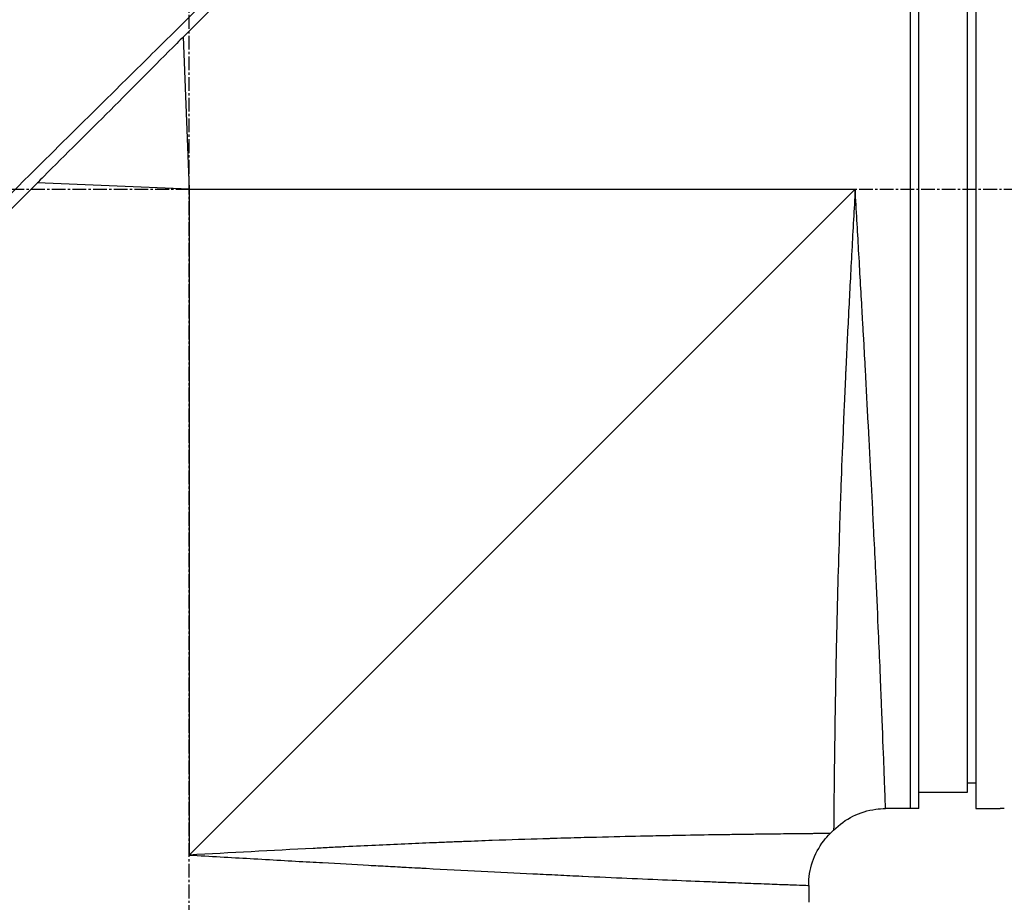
# Model space of a CAD drawing. Header units: millimetres. Extents: x 0 to 5219, y 0 to 2970.
# Tile 18 of 229: x 253 to 374, y 850 to 959. Entities that reach past the tile are written whole.
import ezdxf

# ---------------------------------------------------------------- set-up
doc = ezdxf.new("R2010")
doc.units = ezdxf.units.MM
doc.header["$LTSCALE"] = 0.2
doc.linetypes.add('CENTER2', pattern=[1.125, 0.75, -0.125, 0.125, -0.125])
doc.layers.add('02_Center Line', color=1, linetype='CENTER2')

# ---------------------------------------------------------------- blocks, each defined once
blk = doc.blocks.new('Blk$A2R2-4W24V')
for p, q in [((-96.5, 273), (-96.5, 121)), ((-89.5, 121), (-89.5, 273)), ((-88.5, 121), (-88.5, 273)), ((-95.5, 123), (-95.5, 271)), ((0.74, 215.65), (0, 197)), ((0, 197), (-81.7, 197)), ((-81.7, 197), (0, 115.3)), ((0, 197), (18.64, 197.74)), ((0, 197), (0, 115.3)), ((-96.5, 124.13), (-95.5, 124.11)), ((-89.5, 123), (-95.5, 123)), ((-96.5, 121), (-99.5, 121)), ((-89.5, 121), (-85.43, 121)), ((-79.06, 118.36), (-78.64, 117.94)), ((-76, 111.57), (-76, 109.5))]:
    blk.add_line(p, q)
for points, knots in [([(-57.45, 275.44), (-57.45, 275.44), (-57.41, 275.4), (-57.34, 275.33), (-57.3, 275.29), (-57.26, 275.24), (-57.2, 275.19), (-57.15, 275.13), (-57.08, 275.06), (-57.01, 274.99), (-56.86, 274.84), (-56.68, 274.65), (-56.46, 274.43), (-56.35, 274.32), (-56.23, 274.2), (-56.1, 274.07), (-55.98, 273.95), (-55.84, 273.81), (-55.7, 273.67), (-55.7, 273.66), (-55.69, 273.66), (-55.69, 273.65), (-55.4, 273.36), (-55.08, 273.03), (-54.72, 272.67), (-54.54, 272.49), (-54.36, 272.3), (-54.16, 272.11), (-53.97, 271.91), (-53.77, 271.71), (-53.56, 271.49), (-53.14, 271.07), (-52.69, 270.62), (-52.22, 270.14), (-51.76, 269.67), (-51.27, 269.18), (-50.76, 268.66), (-50.74, 268.64), (-50.73, 268.63), (-50.71, 268.61), (-49.67, 267.56), (-48.53, 266.4), (-47.3, 265.17), (-46.69, 264.55), (-46.06, 263.91), (-45.41, 263.25), (-44.76, 262.6), (-44.08, 261.92), (-43.4, 261.23), (-42.7, 260.53), (-41.99, 259.82), (-41.27, 259.09), (-40.54, 258.36), (-39.8, 257.61), (-39.04, 256.85), (-38.29, 256.09), (-37.52, 255.31), (-36.73, 254.53), (-35.95, 253.74), (-35.15, 252.94), (-34.35, 252.13), (-34.29, 252.08), (-34.23, 252.02), (-34.18, 251.96), (-33.42, 251.21), (-32.65, 250.44), (-31.87, 249.67), (-31.04, 248.84), (-30.2, 248.01), (-29.34, 247.16), (-28.07, 245.89), (-26.76, 244.6), (-25.44, 243.28), (-25, 242.85), (-24.56, 242.41), (-24.12, 241.97), (-23.89, 241.75), (-23.67, 241.52), (-23.44, 241.3), (-22.77, 240.63), (-22.1, 239.96), (-21.42, 239.29), (-20.06, 237.95), (-18.69, 236.59), (-17.3, 235.21), (-15.92, 233.84), (-14.52, 232.45), (-13.1, 231.05), (-13.01, 230.96), (-12.93, 230.88), (-12.84, 230.79), (-9.15, 227.13), (-5.38, 223.4), (-1.57, 219.63), (-1.47, 219.53), (-1.38, 219.44), (-1.28, 219.35), (-0.32, 218.4), (0.64, 217.44), (1.61, 216.49), (2.58, 215.53), (3.55, 214.57), (4.53, 213.61), (6.48, 211.69), (8.42, 209.77), (10.36, 207.85), (10.45, 207.77), (10.53, 207.69), (10.61, 207.61), (12.57, 205.67), (14.52, 203.74), (16.47, 201.81), (17.45, 200.85), (18.42, 199.88), (19.39, 198.92), (20.36, 197.95), (21.33, 196.99), (22.3, 196.03), (22.36, 195.97), (22.42, 195.91), (22.48, 195.85), (24.4, 193.93), (26.32, 192.02), (28.22, 190.13), (29.16, 189.18), (30.11, 188.24), (31.05, 187.3), (31.99, 186.36), (32.93, 185.42), (33.86, 184.49), (33.9, 184.45), (33.95, 184.4), (34, 184.35), (35.88, 182.48), (37.74, 180.61), (39.57, 178.78), (41.4, 176.94), (43.21, 175.14), (44.98, 173.36), (45.87, 172.47), (46.75, 171.59), (47.62, 170.71), (48.49, 169.84), (49.35, 168.97), (50.21, 168.11), (51.06, 167.25), (51.9, 166.41), (52.73, 165.57), (53.57, 164.73), (54.39, 163.91), (55.2, 163.09), (55.21, 163.07), (55.23, 163.06), (55.25, 163.04), (56.06, 162.22), (56.86, 161.42), (57.64, 160.62), (58.43, 159.83), (59.2, 159.05), (59.96, 158.28), (60.72, 157.52), (61.47, 156.77), (62.19, 156.03), (63.65, 154.56), (65.04, 153.16), (66.35, 151.82), (66.68, 151.49), (67.01, 151.16), (67.33, 150.83), (67.65, 150.51), (67.96, 150.19), (68.27, 149.88), (69.51, 148.63), (70.66, 147.46), (71.71, 146.39), (71.72, 146.39), (71.72, 146.38), (71.72, 146.38), (72.25, 145.85), (72.75, 145.34), (73.22, 144.86), (73.7, 144.38), (74.14, 143.92), (74.56, 143.5), (74.98, 143.08), (75.36, 142.68), (75.72, 142.32), (76.07, 141.96), (76.39, 141.63), (76.68, 141.34), (76.97, 141.05), (77.22, 140.79), (77.44, 140.56), (77.55, 140.45), (77.65, 140.35), (77.75, 140.26), (77.84, 140.16), (77.92, 140.08), (78, 140), (78.14, 139.85), (78.25, 139.74), (78.33, 139.66), (78.4, 139.59), (78.44, 139.55), (78.44, 139.55)], [0, 0, 0, 0, 0.0041991, 0.0041991, 0.0041991, 0.0062987, 0.0062987, 0.0062987, 0.0083983, 0.0083983, 0.0083983, 0.0125974, 0.0125974, 0.0125974, 0.014697, 0.014697, 0.014697, 0.0167965, 0.0167965, 0.0167965, 0.0168599, 0.0168599, 0.0168599, 0.0210764, 0.0210764, 0.0210764, 0.0231847, 0.0231847, 0.0231847, 0.025293, 0.025293, 0.025293, 0.0295096, 0.0295096, 0.0295096, 0.0335924, 0.0335924, 0.0335924, 0.0337261, 0.0337261, 0.0337261, 0.0420526, 0.0420526, 0.0420526, 0.0462159, 0.0462159, 0.0462159, 0.0503791, 0.0503791, 0.0503791, 0.0545745, 0.0545745, 0.0545745, 0.0587698, 0.0587698, 0.0587698, 0.0629602, 0.0629602, 0.0629602, 0.0671505, 0.0671505, 0.0671505, 0.0674414, 0.0674414, 0.0674414, 0.0713694, 0.0713694, 0.0713694, 0.0755743, 0.0755743, 0.0755743, 0.0818817, 0.0818817, 0.0818817, 0.0839768, 0.0839768, 0.0839768, 0.0850355, 0.0850355, 0.0850355, 0.0881892, 0.0881892, 0.0881892, 0.0944966, 0.0944966, 0.0944966, 0.1008041, 0.1008041, 0.1008041, 0.1011921, 0.1011921, 0.1011921, 0.1176445, 0.1176445, 0.1176445, 0.1180502, 0.1180502, 0.1180502, 0.1221943, 0.1221943, 0.1221943, 0.1263384, 0.1263384, 0.1263384, 0.1346266, 0.1346266, 0.1346266, 0.1349824, 0.1349824, 0.1349824, 0.143338, 0.143338, 0.143338, 0.1475158, 0.1475158, 0.1475158, 0.1516936, 0.1516936, 0.1516936, 0.1519551, 0.1519551, 0.1519551, 0.160293, 0.160293, 0.160293, 0.164462, 0.164462, 0.164462, 0.168631, 0.168631, 0.168631, 0.1688379, 0.1688379, 0.1688379, 0.1772635, 0.1772635, 0.1772635, 0.1856891, 0.1856891, 0.1856891, 0.1899019, 0.1899019, 0.1899019, 0.1941147, 0.1941147, 0.1941147, 0.1983275, 0.1983275, 0.1983275, 0.2025403, 0.2025403, 0.2025403, 0.2026348, 0.2026348, 0.2026348, 0.206856, 0.206856, 0.206856, 0.2110771, 0.2110771, 0.2110771, 0.2152983, 0.2152983, 0.2152983, 0.2237405, 0.2237405, 0.2237405, 0.2258511, 0.2258511, 0.2258511, 0.2279617, 0.2279617, 0.2279617, 0.2364039, 0.2364039, 0.2364039, 0.2364237, 0.2364237, 0.2364237, 0.240644, 0.240644, 0.240644, 0.2448644, 0.2448644, 0.2448644, 0.2490847, 0.2490847, 0.2490847, 0.253305, 0.253305, 0.253305, 0.2575358, 0.2575358, 0.2575358, 0.2596491, 0.2596491, 0.2596491, 0.2617623, 0.2617623, 0.2617623, 0.2659889, 0.2659889, 0.2659889, 0.2702154, 0.2702154, 0.2702154, 0.2702154]), ([(-57.45, 273.84), (-57.45, 273.84), (-57.15, 273.54), (-56.01, 272.39), (-55.18, 271.55), (-51.97, 268.36), (-48.95, 265.35), (-43.01, 259.4), (-40.39, 256.78), (-36.53, 252.92), (-35.43, 251.82), (-33.82, 250.21), (-33.32, 249.71), (-30.42, 246.81), (-27.93, 244.31), (-21.31, 237.69), (-17.07, 233.45), (-10.42, 226.81), (-8.07, 224.45), (-4.64, 221.03), (-3.58, 219.97), (-1.76, 218.14), (-1.01, 217.38), (0.06, 216.32), (0.37, 216.01), (0.95, 215.43), (1.24, 215.15), (1.52, 214.87)], [-12.224149, -12.224149, -12.224149, -12.224149, -11.037359, -11.037359, -9.877095, -9.877095, -7.592298, -7.592298, -6.07984, -6.07984, -5.495393, -5.495393, -5.239423, -5.239423, -4.019638, -4.019638, -2.082992, -2.082992, -1.043435, -1.043435, -0.581051, -0.581051, -0.251822, -0.251822, -0.120605, -0.120605, -0.000021, -0.000021, -0.000021, -0.000021]), ([(1.52, 214.87), (4.23, 212.18), (6.94, 209.42), (12.41, 203.95), (15.17, 201.25), (17.86, 198.55)], [-2.319062, -2.319062, -2.319062, -2.319062, -1.1611, -1.1611, -0.001522, -0.001522, -0.001522, -0.001522]), ([(17.86, 198.55), (18.13, 198.25), (18.41, 197.97), (19, 197.38), (19.3, 197.08), (20.39, 195.98), (21.18, 195.2), (23.06, 193.32), (24.16, 192.23), (27.68, 188.71), (30.1, 186.29), (36.92, 179.47), (41.26, 175.12), (47.99, 168.39), (50.5, 165.89), (53.18, 163.21), (53.44, 162.95), (54.82, 161.57), (55.92, 160.47), (59.79, 156.6), (62.42, 153.97), (66.6, 149.8), (68.26, 148.14), (71.13, 145.25), (72.36, 144.02), (74.47, 141.9), (75.32, 141.05), (76.21, 140.17), (76.44, 139.94), (76.76, 139.63), (76.84, 139.55), (76.84, 139.55)], [-12.052589, -12.052589, -12.052589, -12.052589, -11.934103, -11.934103, -11.804161, -11.804161, -11.469421, -11.469421, -10.998435, -10.998435, -9.945484, -9.945484, -7.985272, -7.985272, -6.766883, -6.766883, -6.634722, -6.634722, -6.057598, -6.057598, -4.559072, -4.559072, -3.422422, -3.422422, -2.341546, -2.341546, -1.193783, -1.193783, -0.601834, -0.601834, 0, 0, 0, 0]), ([(-85.43, 121), (-85.43, 121), (-85.42, 121.12), (-85.41, 121.37), (-85.41, 121.61), (-85.39, 121.98), (-85.38, 122.46), (-85.36, 122.94), (-85.34, 123.55), (-85.31, 124.26), (-85.3, 124.63), (-85.28, 125.02), (-85.27, 125.44), (-85.25, 125.87), (-85.23, 126.32), (-85.21, 126.79), (-85.21, 126.88), (-85.21, 126.97), (-85.2, 127.06), (-85.13, 128.93), (-85.05, 131.19), (-84.94, 133.79), (-84.94, 133.89), (-84.93, 134), (-84.93, 134.1), (-84.9, 134.7), (-84.88, 135.31), (-84.85, 135.94), (-84.84, 136.31), (-84.82, 136.69), (-84.8, 137.07), (-84.79, 137.46), (-84.77, 137.85), (-84.75, 138.25), (-84.75, 138.31), (-84.75, 138.38), (-84.75, 138.45), (-84.68, 139.98), (-84.61, 141.55), (-84.54, 143.26), (-84.44, 145.39), (-84.34, 147.67), (-84.23, 150.08), (-84.16, 151.54), (-84.09, 153.05), (-84.01, 154.6), (-84.01, 154.64), (-84.01, 154.69), (-84, 154.74), (-83.95, 155.77), (-83.9, 156.83), (-83.85, 157.91), (-83.8, 158.93), (-83.74, 159.96), (-83.69, 161.02), (-83.69, 161.06), (-83.69, 161.11), (-83.68, 161.16), (-83.63, 162.22), (-83.57, 163.3), (-83.52, 164.4), (-83.49, 164.97), (-83.46, 165.54), (-83.43, 166.12), (-83.41, 166.41), (-83.4, 166.7), (-83.38, 167), (-83.37, 167.14), (-83.37, 167.29), (-83.36, 167.44), (-83.35, 167.58), (-83.34, 167.76), (-83.33, 167.87), (-83.33, 168.01), (-83.32, 168.15), (-83.31, 168.29), (-83.21, 170.3), (-83.09, 172.49), (-82.96, 174.86), (-82.89, 176.02), (-82.83, 177.21), (-82.76, 178.46), (-82.72, 179.16), (-82.68, 179.88), (-82.64, 180.6), (-82.61, 181.1), (-82.58, 181.61), (-82.55, 182.12), (-82.42, 184.46), (-82.28, 186.92), (-82.13, 189.52), (-82, 191.91), (-81.85, 194.4), (-81.7, 197)], [0.5000048, 0.5000048, 0.5000048, 0.5000048, 0.5301821, 0.5301821, 0.5301821, 0.560531, 0.560531, 0.560531, 0.5911455, 0.5911455, 0.5911455, 0.6065856, 0.6065856, 0.6065856, 0.6221334, 0.6221334, 0.6221334, 0.625, 0.625, 0.625, 0.6850898, 0.6850898, 0.6850898, 0.6875, 0.6875, 0.6875, 0.7011464, 0.7011464, 0.7011464, 0.7092438, 0.7092438, 0.7092438, 0.7173743, 0.7173743, 0.7173743, 0.71875, 0.71875, 0.71875, 0.7499738, 0.7499738, 0.7499738, 0.7889478, 0.7889478, 0.7889478, 0.8125, 0.8125, 0.8125, 0.8131921, 0.8131921, 0.8131921, 0.8288728, 0.8288728, 0.8288728, 0.84375, 0.84375, 0.84375, 0.8444134, 0.8444134, 0.8444134, 0.859375, 0.859375, 0.859375, 0.8671875, 0.8671875, 0.8671875, 0.8710937, 0.8710937, 0.8710937, 0.8730469, 0.8730469, 0.8730469, 0.8749735, 0.8749735, 0.8749735, 0.8773485, 0.8773485, 0.8773485, 0.9115235, 0.9115235, 0.9115235, 0.9281399, 0.9281399, 0.9281399, 0.9375, 0.9375, 0.9375, 0.9439123, 0.9439123, 0.9439123, 0.973127, 0.973127, 0.973127, 1, 1, 1, 1]), ([(-81.7, 197), (-81.57, 194.5), (-81.43, 191.99), (-81.29, 189.47), (-81.29, 189.45), (-81.29, 189.43), (-81.29, 189.41), (-81.22, 188.14), (-81.15, 186.87), (-81.09, 185.61), (-81.02, 184.4), (-80.97, 183.25), (-80.9, 182.01), (-80.9, 181.95), (-80.89, 181.88), (-80.89, 181.81), (-80.83, 180.63), (-80.77, 179.45), (-80.72, 178.31), (-80.65, 177.06), (-80.6, 175.85), (-80.54, 174.66), (-80.53, 174.5), (-80.53, 174.35), (-80.52, 174.2), (-80.46, 172.98), (-80.41, 171.79), (-80.36, 170.62), (-80.33, 170.03), (-80.31, 169.45), (-80.28, 168.88), (-80.27, 168.6), (-80.26, 168.31), (-80.24, 168.03), (-80.24, 167.86), (-80.23, 167.7), (-80.22, 167.53), (-80.22, 167.43), (-80.21, 167.31), (-80.21, 167.19), (-80.11, 164.86), (-80.03, 162.68), (-79.95, 160.64), (-79.94, 160.38), (-79.93, 160.11), (-79.93, 159.85), (-79.89, 158.97), (-79.86, 158.11), (-79.84, 157.29), (-79.8, 156.26), (-79.77, 155.27), (-79.74, 154.32), (-79.74, 154.21), (-79.73, 154.11), (-79.73, 154.01), (-79.73, 153.99), (-79.73, 153.97), (-79.73, 153.95), (-79.72, 153.83), (-79.72, 153.74), (-79.72, 153.59), (-79.64, 151.2), (-79.58, 149.02), (-79.53, 147.03), (-79.5, 146.04), (-79.48, 145.1), (-79.46, 144.2), (-79.44, 143.44), (-79.43, 142.72), (-79.41, 142.02), (-79.41, 142), (-79.41, 141.97), (-79.41, 141.95), (-79.41, 141.85), (-79.4, 141.78), (-79.4, 141.65), (-79.36, 139.84), (-79.33, 138.21), (-79.3, 136.74), (-79.3, 136.52), (-79.3, 136.31), (-79.29, 136.1), (-79.29, 135.89), (-79.28, 135.69), (-79.28, 135.5), (-79.27, 135.08), (-79.27, 134.68), (-79.26, 134.3), (-79.25, 133.48), (-79.23, 132.73), (-79.22, 132.02), (-79.22, 132.01), (-79.22, 132), (-79.22, 131.99), (-79.22, 131.91), (-79.22, 131.85), (-79.22, 131.75), (-79.2, 130.19), (-79.18, 128.81), (-79.16, 127.6), (-79.15, 126.69), (-79.14, 125.87), (-79.13, 125.14), (-79.13, 124.94), (-79.13, 124.76), (-79.12, 124.57), (-79.12, 124.52), (-79.12, 124.47), (-79.12, 124.43), (-79.12, 123.97), (-79.11, 123.54), (-79.11, 123.12), (-79.11, 123.09), (-79.11, 123.06), (-79.11, 123.03), (-79.1, 122.7), (-79.1, 122.38), (-79.1, 122.08), (-79.1, 122.01), (-79.1, 121.93), (-79.1, 121.86), (-79.1, 121.84), (-79.09, 121.81), (-79.09, 121.78), (-79.09, 121.62), (-79.09, 121.44), (-79.09, 121.27), (-79.09, 121.13), (-79.09, 120.99), (-79.09, 120.85), (-79.09, 120.81), (-79.09, 120.77), (-79.08, 120.74), (-79.08, 120.58), (-79.08, 120.43), (-79.08, 120.29), (-79.08, 120.22), (-79.08, 120.15), (-79.08, 120.09), (-79.08, 120.05), (-79.08, 120.02), (-79.08, 119.99), (-79.08, 119.97), (-79.08, 119.95), (-79.08, 119.93), (-79.08, 119.92), (-79.08, 119.9), (-79.08, 119.89), (-79.07, 119.58), (-79.07, 119.35), (-79.07, 119.17), (-79.07, 119.07), (-79.07, 119), (-79.07, 118.93), (-79.07, 118.89), (-79.07, 118.86), (-79.07, 118.83), (-79.07, 118.82), (-79.07, 118.8), (-79.07, 118.79), (-79.07, 118.78), (-79.07, 118.77), (-79.07, 118.76), (-79.07, 118.76), (-79.07, 118.75), (-79.07, 118.75), (-79.06, 118.48), (-79.06, 118.36), (-79.06, 118.36)], [0, 0, 0, 0, 0.061969, 0.061969, 0.061969, 0.0625, 0.0625, 0.0625, 0.09375, 0.09375, 0.09375, 0.1234255, 0.1234255, 0.1234255, 0.125, 0.125, 0.125, 0.1531538, 0.1531538, 0.1531538, 0.1836029, 0.1836029, 0.1836029, 0.1875, 0.1875, 0.1875, 0.21875, 0.21875, 0.21875, 0.234375, 0.234375, 0.234375, 0.2421875, 0.2421875, 0.2421875, 0.2469884, 0.2469884, 0.2469884, 0.25, 0.25, 0.25, 0.3052191, 0.3052191, 0.3052191, 0.3125, 0.3125, 0.3125, 0.3368038, 0.3368038, 0.3368038, 0.3671875, 0.3671875, 0.3671875, 0.3705126, 0.3705126, 0.3705126, 0.3710937, 0.3710937, 0.3710937, 0.375, 0.375, 0.375, 0.4375, 0.4375, 0.4375, 0.46875, 0.46875, 0.46875, 0.4952139, 0.4952139, 0.4952139, 0.4960937, 0.4960937, 0.4960937, 0.5, 0.5, 0.5, 0.5544796, 0.5544796, 0.5544796, 0.5625, 0.5625, 0.5625, 0.5702519, 0.5702519, 0.5702519, 0.5865122, 0.5865122, 0.5865122, 0.6206238, 0.6206238, 0.6206238, 0.6210937, 0.6210937, 0.6210937, 0.625, 0.625, 0.625, 0.6875, 0.6875, 0.6875, 0.734375, 0.734375, 0.734375, 0.7469686, 0.7469686, 0.7469686, 0.75, 0.75, 0.75, 0.7791382, 0.7791382, 0.7791382, 0.78125, 0.78125, 0.78125, 0.8046875, 0.8046875, 0.8046875, 0.8101255, 0.8101255, 0.8101255, 0.8125, 0.8125, 0.8125, 0.828125, 0.828125, 0.828125, 0.8405244, 0.8405244, 0.8405244, 0.84375, 0.84375, 0.84375, 0.859375, 0.859375, 0.859375, 0.8671875, 0.8671875, 0.8671875, 0.8710938, 0.8710938, 0.8710938, 0.8735646, 0.8735646, 0.8735646, 0.875, 0.875, 0.875, 0.90625, 0.90625, 0.90625, 0.921875, 0.921875, 0.921875, 0.9296875, 0.9296875, 0.9296875, 0.9335938, 0.9335938, 0.9335938, 0.9367093, 0.9367093, 0.9367093, 0.9375, 0.9375, 0.9375, 1, 1, 1, 1]), ([(-100, 121), (-100, 121), (-99.99, 121), (-99.97, 121), (-99.95, 121), (-99.93, 121), (-99.89, 121), (-99.86, 121), (-99.81, 121), (-99.76, 121), (-99.72, 121), (-99.66, 121), (-99.61, 121), (-99.57, 121), (-99.54, 121), (-99.5, 121)], [0.5001155, 0.5001155, 0.5001155, 0.5001155, 0.6074687, 0.6074687, 0.6074687, 0.7149373, 0.7149373, 0.7149373, 0.8224074, 0.8224074, 0.8224074, 0.9298784, 0.9298784, 0.9298784, 1, 1, 1, 1]), ([(-79.06, 118.36), (-79.75, 119.05), (-80.56, 119.63), (-82.31, 120.5), (-83.26, 120.79), (-84.63, 120.97), (-85.03, 121), (-85.43, 121)], [0, 0, 0, 0, 0.2916732, 0.2916732, 0.5842531, 0.5842531, 0.7041738, 0.7041738, 0.7041738, 0.7041738]), ([(-78.64, 117.94), (-78.64, 117.94), (-78.61, 117.93), (-78.51, 117.93), (-78.47, 117.93), (-78.4, 117.93), (-78.37, 117.93), (-78.32, 117.93), (-78.28, 117.93), (-78.19, 117.93), (-78.12, 117.93), (-78.01, 117.93), (-77.96, 117.93), (-77.89, 117.93), (-77.87, 117.93), (-77.82, 117.93), (-77.79, 117.93), (-77.69, 117.93), (-77.6, 117.93), (-77.44, 117.93), (-77.38, 117.92), (-77.28, 117.92), (-77.24, 117.92), (-77.17, 117.92), (-77.13, 117.92), (-76.97, 117.92), (-76.83, 117.92), (-76.54, 117.92), (-76.38, 117.92), (-76.08, 117.91), (-75.92, 117.91), (-75.58, 117.91), (-75.38, 117.91), (-74.41, 117.9), (-73.52, 117.89), (-72.08, 117.87), (-71.57, 117.87), (-70.74, 117.86), (-70.45, 117.85), (-69.86, 117.85), (-69.53, 117.84), (-68.66, 117.83), (-68.03, 117.82), (-67.03, 117.81), (-66.68, 117.8), (-66.14, 117.79), (-65.87, 117.79), (-65.59, 117.79), (-65.4, 117.78), (-65.29, 117.78), (-63.95, 117.76), (-62.52, 117.74), (-60.07, 117.69), (-59.21, 117.68), (-57.84, 117.65), (-57.36, 117.64), (-56.64, 117.63), (-56.39, 117.62), (-56.01, 117.61), (-55.89, 117.61), (-55.64, 117.6), (-55.48, 117.6), (-53.76, 117.56), (-51.97, 117.52), (-48.98, 117.44), (-47.93, 117.42), (-46.29, 117.37), (-45.73, 117.35), (-44.87, 117.33), (-44.43, 117.31), (-43.99, 117.3), (-43.69, 117.29), (-43.51, 117.29), (-41.49, 117.22), (-39.42, 117.16), (-36.05, 117.04), (-34.88, 116.99), (-33.06, 116.92), (-32.44, 116.9), (-31.49, 116.86), (-31.17, 116.85), (-30.53, 116.82), (-30.16, 116.81), (-27.64, 116.7), (-25.3, 116.6), (-21.62, 116.43), (-20.38, 116.37), (-18.46, 116.27), (-17.82, 116.24), (-16.52, 116.18), (-15.84, 116.14), (-10.15, 115.85), (-5.05, 115.57), (0, 115.3)], [0, 0, 0, 0, 0.03125, 0.03125, 0.046875, 0.046875, 0.054688, 0.054688, 0.0625, 0.0625, 0.078125, 0.078125, 0.085938, 0.085938, 0.089844, 0.089844, 0.09375, 0.09375, 0.109375, 0.109375, 0.117188, 0.117188, 0.121094, 0.121094, 0.125, 0.125, 0.140625, 0.140625, 0.15625, 0.15625, 0.171875, 0.171875, 0.1875, 0.1875, 0.25, 0.25, 0.28125, 0.28125, 0.296875, 0.296875, 0.3125, 0.3125, 0.34375, 0.34375, 0.359375, 0.359375, 0.367188, 0.371094, 0.371094, 0.375, 0.375, 0.4375, 0.4375, 0.46875, 0.46875, 0.484375, 0.484375, 0.492188, 0.492188, 0.496094, 0.496094, 0.5, 0.5, 0.5625, 0.5625, 0.59375, 0.59375, 0.609375, 0.609375, 0.617188, 0.621094, 0.621094, 0.625, 0.625, 0.6875, 0.6875, 0.71875, 0.71875, 0.734375, 0.734375, 0.742188, 0.742188, 0.75, 0.75, 0.8125, 0.8125, 0.84375, 0.84375, 0.859375, 0.859375, 0.875, 0.875, 1, 1, 1, 1]), ([(-76, 111.57), (-76, 112.54), (-76.16, 113.53), (-76.78, 115.37), (-77.25, 116.26), (-78.09, 117.35), (-78.35, 117.65), (-78.64, 117.94)], [0, 0, 0, 0, 0.2916732, 0.2916732, 0.5842531, 0.5842531, 0.7041738, 0.7041738, 0.7041738, 0.7041738]), ([(0, 115.3), (-2.59, 115.15), (-5.08, 115.01), (-7.46, 114.87), (-10.03, 114.72), (-12.48, 114.58), (-14.79, 114.45), (-15.32, 114.42), (-15.84, 114.39), (-16.36, 114.37), (-18.35, 114.25), (-20.23, 114.15), (-22.01, 114.05), (-22.4, 114.03), (-22.79, 114.01), (-23.17, 113.99), (-23.99, 113.94), (-24.79, 113.9), (-25.57, 113.86), (-25.79, 113.84), (-26.01, 113.83), (-26.23, 113.82), (-26.72, 113.79), (-27.2, 113.77), (-27.67, 113.74), (-27.91, 113.73), (-28.14, 113.72), (-28.37, 113.71), (-28.49, 113.7), (-28.6, 113.69), (-28.72, 113.69), (-28.83, 113.68), (-28.91, 113.68), (-29.06, 113.67), (-33.7, 113.42), (-38.08, 113.2), (-42.15, 113), (-42.22, 113), (-42.29, 113), (-42.35, 112.99), (-43.32, 112.95), (-44.27, 112.9), (-45.21, 112.86), (-45.71, 112.83), (-46.21, 112.81), (-46.7, 112.78), (-47.19, 112.76), (-47.68, 112.74), (-48.17, 112.72), (-48.21, 112.71), (-48.25, 112.71), (-48.29, 112.71), (-50.18, 112.62), (-52.02, 112.54), (-53.7, 112.46), (-57.17, 112.31), (-60.33, 112.18), (-63.14, 112.06), (-63.48, 112.05), (-63.83, 112.04), (-64.16, 112.02), (-64.5, 112.01), (-64.83, 111.99), (-65.15, 111.98), (-65.79, 111.96), (-66.41, 111.93), (-67, 111.91), (-68.06, 111.87), (-69.04, 111.83), (-69.93, 111.8), (-70.02, 111.79), (-70.1, 111.79), (-70.18, 111.79), (-71.13, 111.75), (-71.97, 111.72), (-72.7, 111.69), (-73.06, 111.68), (-73.39, 111.67), (-73.7, 111.66), (-74, 111.64), (-74.28, 111.63), (-74.52, 111.63), (-75.01, 111.61), (-75.38, 111.59), (-75.63, 111.59), (-75.87, 111.58), (-76, 111.57), (-76, 111.57), (-76, 111.57), (-76, 111.57), (-76, 111.57)], [0, 0, 0, 0, 0.0268593, 0.0268593, 0.0268593, 0.0558825, 0.0558825, 0.0558825, 0.0625, 0.0625, 0.0625, 0.088102, 0.088102, 0.088102, 0.09375, 0.09375, 0.09375, 0.1058986, 0.1058986, 0.1058986, 0.109375, 0.109375, 0.109375, 0.1171875, 0.1171875, 0.1171875, 0.1210937, 0.1210937, 0.1210937, 0.1230469, 0.1230469, 0.1230469, 0.125, 0.125, 0.125, 0.1865064, 0.1865064, 0.1865064, 0.1875, 0.1875, 0.1875, 0.2022042, 0.2022042, 0.2022042, 0.2101236, 0.2101236, 0.2101236, 0.2180828, 0.2180828, 0.2180828, 0.21875, 0.21875, 0.21875, 0.25, 0.25, 0.25, 0.3146789, 0.3146789, 0.3146789, 0.3226569, 0.3226569, 0.3226569, 0.3306082, 0.3306082, 0.3306082, 0.3464266, 0.3464266, 0.3464266, 0.375, 0.375, 0.375, 0.3777022, 0.3777022, 0.3777022, 0.4086235, 0.4086235, 0.4086235, 0.4239943, 0.4239943, 0.4239943, 0.439307, 0.439307, 0.439307, 0.4697627, 0.4697627, 0.4697627, 0.4999997, 0.4999997, 0.4999997, 0.5000048, 0.5000048, 0.5000048, 0.5000048])]:
    blk.add_open_spline(points, degree=3, knots=knots)
at = {"layer": '02_Center Line', "ltscale": 11.288275}
for p, q in [((0, -29.71), (0, 322.2)), ((115.93, 197), (-295, 197))]:
    blk.add_line(p, q, dxfattribs=at)

msp = doc.modelspace()

# ---------------------------------------------------------------- block references
at = {"xscale": -1}
msp.add_blockref('Blk$A2R2-4W24V', (274.157, 740.896), dxfattribs=at)

doc.saveas('drawing.dxf')
